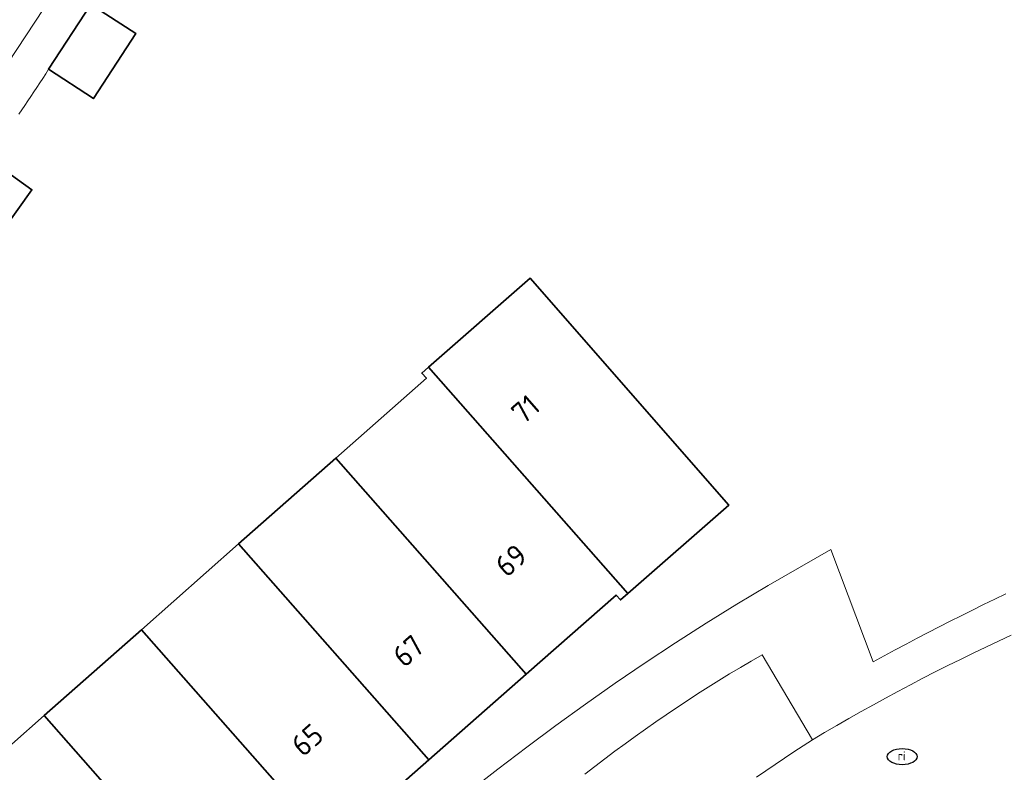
# Model space of a CAD drawing. Header units: metres. Extents: x 103671 to 105190, y 427150 to 429171.
# Tile 124 of 256: x 104540 to 104582, y 427378 to 427410. Entities that reach past the tile are written whole.
import ezdxf
from ezdxf.enums import TextEntityAlignment as Align

# ---------------------------------------------------------------- set-up
doc = ezdxf.new("R2010")
doc.units = ezdxf.units.M
for name, color, linetype, lineweight in [('B-WE-GR-BEPLANTING_CULTUUR_ROOS-GV', 253, 'Continuous', 18), ('B-WE-IE-MEUBILAIR-S', 253, 'Continuous', 25), ('B-WE-OG-BEBOUWING-GV', 253, 'Continuous', 35), ('B-WE-OG-BEBOUWING-T18', 7, 'Continuous', 18), ('B-WE-OG-TERREIN_ERF-GV', 253, 'Continuous', 18), ('B-WE-VH-OPENVERHARDING_BETONSTRAATSTEEN-GV', 253, 'Continuous', 18), ('B-WE-VH-OPENVERHARDING_TEGEL-GV', 253, 'Continuous', 18)]:
    doc.layers.add(name, color=color, linetype=linetype, lineweight=lineweight)
doc.styles.add('NLCS-ISO', font='NLCS-ISO.ttf')
doc.styles.add('NLCS-ISO-M500-T18', font='NLCS-ISO.ttf', dxfattribs={"height": 0.9})

# ---------------------------------------------------------------- blocks, each defined once
blk = doc.blocks.new('SIE-MEUBILAIR_PUT_RIOOLPUT-SO')
blk.add_ellipse((0, 0), major_axis=(1.25, 0), ratio=0.54)
at = {"style": 'NLCS-ISO'}
blk.add_text('ri', height=0.75, dxfattribs=at).set_placement((-0.045, 0.068), align=Align.MIDDLE_CENTER)

msp = doc.modelspace()

# ---------------------------------------------------------------- linework, layer by layer
at = {"layer": 'B-WE-GR-BEPLANTING_CULTUUR_ROOS-GV', "flags": 128}
msp.add_lwpolyline([(104571.284, 427377.913), (104571.67, 427378.182), (104572.058, 427378.448), (104572.449, 427378.712), (104572.841, 427378.972), (104573.234, 427379.229), (104573.63, 427379.484), (104571.514, 427383.044), (104571.059, 427382.78), (104570.606, 427382.512), (104570.155, 427382.24), (104569.707, 427381.964), (104569.26, 427381.685), (104568.816, 427381.401), (104568.375, 427381.114), (104567.935, 427380.823), (104567.499, 427380.528), (104567.064, 427380.229), (104566.633, 427379.927), (104566.204, 427379.621), (104565.777, 427379.312), (104565.353, 427378.999), (104564.932, 427378.682), (104564.514, 427378.362), (104564.099, 427378.038)], dxfattribs=at)
at = {"layer": 'B-WE-OG-BEBOUWING-GV', "flags": 128}
for points in [[(104543.407, 427410.29), (104541.637, 427407.571), (104543.514, 427406.349), (104545.284, 427409.068)], [(104539.112, 427403.828), (104537.271, 427401.258), (104539.092, 427399.954), (104540.933, 427402.524)], [(104565.894, 427385.614), (104570.121, 427389.313), (104561.803, 427398.817), (104557.546, 427395.091)], [(104557.546, 427395.091), (104557.265, 427394.845), (104557.456, 427394.627), (104553.667, 427391.282), (104561.641, 427382.229), (104565.401, 427385.541), (104565.583, 427385.341), (104565.894, 427385.614)], [(104557.565, 427378.639), (104561.641, 427382.229), (104553.667, 427391.282), (104549.595, 427387.686)], [(104545.523, 427384.091), (104553.489, 427375.048), (104557.565, 427378.639), (104549.595, 427387.686)], [(104549.413, 427371.457), (104553.489, 427375.048), (104545.523, 427384.091), (104541.451, 427380.495)], [(104537.379, 427376.9), (104545.343, 427367.859), (104549.413, 427371.457), (104541.451, 427380.495)]]:
    msp.add_lwpolyline(points, close=True, dxfattribs=at)
at = {"layer": 'B-WE-OG-TERREIN_ERF-GV', "flags": 128}
for points in [[(104539.54, 427407.251), (104541.065, 427409.542), (104542.566, 427411.847)], [(104543.407, 427410.29), (104545.284, 427409.068), (104543.514, 427406.349), (104541.637, 427407.571), (104541.514, 427407.382), (104541.391, 427407.192), (104541.268, 427407.003), (104541.144, 427406.815), (104541.019, 427406.626), (104540.895, 427406.438), (104540.77, 427406.25), (104540.645, 427406.062), (104540.519, 427405.874), (104540.393, 427405.687)], [(104539.112, 427403.828), (104540.933, 427402.524), (104539.092, 427399.954)], [(104537.379, 427376.9), (104541.451, 427380.495), (104545.523, 427384.091), (104549.595, 427387.686), (104553.667, 427391.282), (104557.456, 427394.627), (104557.265, 427394.845), (104557.546, 427395.091), (104561.803, 427398.817), (104570.121, 427389.313), (104565.894, 427385.614), (104565.583, 427385.341), (104565.401, 427385.541), (104561.641, 427382.229), (104557.565, 427378.639), (104553.489, 427375.048), (104549.413, 427371.457), (104545.343, 427367.859), (104541.577, 427364.526), (104541.768, 427364.308), (104541.466, 427364.043), (104537.238, 427360.322)], [(104559.252, 427377.313), (104560.448, 427378.255), (104561.658, 427379.179), (104562.88, 427380.087), (104564.115, 427380.978), (104565.362, 427381.851), (104566.621, 427382.706), (104567.892, 427383.542), (104569.173, 427384.361), (104570.465, 427385.161), (104571.767, 427385.942), (104573.079, 427386.705), (104574.4, 427387.448), (104576.173, 427382.75), (104576.63, 427382.999), (104577.088, 427383.245), (104577.547, 427383.49), (104578.007, 427383.733), (104578.468, 427383.973), (104578.931, 427384.211), (104579.394, 427384.448), (104579.859, 427384.682), (104580.324, 427384.914), (104580.791, 427385.144), (104581.259, 427385.372), (104581.728, 427385.598)]]:
    msp.add_lwpolyline(points, dxfattribs=at)
at = {"layer": 'B-WE-VH-OPENVERHARDING_BETONSTRAATSTEEN-GV', "flags": 128}
for points in [[(104581.728, 427385.598), (104581.259, 427385.372), (104580.791, 427385.144), (104580.324, 427384.914), (104579.859, 427384.682), (104579.394, 427384.448), (104578.931, 427384.211), (104578.468, 427383.973), (104578.007, 427383.733), (104577.547, 427383.49), (104577.088, 427383.245), (104576.63, 427382.999), (104576.173, 427382.75), (104574.4, 427387.448), (104573.079, 427386.705), (104571.767, 427385.942), (104570.465, 427385.161), (104569.173, 427384.361), (104567.892, 427383.542), (104566.621, 427382.706), (104565.362, 427381.851), (104564.115, 427380.978), (104562.88, 427380.087), (104561.658, 427379.179), (104560.448, 427378.255), (104559.252, 427377.313)], [(104564.099, 427378.038), (104564.514, 427378.362), (104564.932, 427378.682), (104565.353, 427378.999), (104565.777, 427379.312), (104566.204, 427379.621), (104566.633, 427379.927), (104567.064, 427380.229), (104567.499, 427380.528), (104567.935, 427380.823), (104568.375, 427381.114), (104568.816, 427381.401), (104569.26, 427381.685), (104569.707, 427381.964), (104570.155, 427382.24), (104570.606, 427382.512), (104571.059, 427382.78), (104571.514, 427383.044), (104573.63, 427379.484), (104574.135, 427379.784), (104574.642, 427380.08), (104575.151, 427380.373), (104575.662, 427380.662), (104576.176, 427380.948), (104576.691, 427381.23), (104577.208, 427381.509), (104577.727, 427381.785), (104578.248, 427382.057), (104578.771, 427382.326), (104579.295, 427382.591), (104579.822, 427382.852), (104580.35, 427383.11), (104580.88, 427383.364), (104581.411, 427383.615), (104581.944, 427383.862)], [(104581.944, 427383.862), (104581.411, 427383.615), (104580.88, 427383.364), (104580.35, 427383.11), (104579.822, 427382.852), (104579.295, 427382.591), (104578.771, 427382.326), (104578.248, 427382.057), (104577.727, 427381.785), (104577.208, 427381.509), (104576.691, 427381.23), (104576.176, 427380.948), (104575.662, 427380.662), (104575.151, 427380.373), (104574.642, 427380.08), (104574.135, 427379.784), (104573.63, 427379.484), (104573.234, 427379.229), (104572.841, 427378.972), (104572.449, 427378.712), (104572.058, 427378.448), (104571.67, 427378.182), (104571.284, 427377.913)]]:
    msp.add_lwpolyline(points, dxfattribs=at)
at = {"layer": 'B-WE-VH-OPENVERHARDING_TEGEL-GV', "flags": 128}
for points in [[(104542.566, 427411.847), (104541.065, 427409.542), (104539.54, 427407.251)], [(104540.393, 427405.687), (104540.519, 427405.874), (104540.645, 427406.062), (104540.77, 427406.25), (104540.895, 427406.438), (104541.019, 427406.626), (104541.144, 427406.815), (104541.268, 427407.003), (104541.391, 427407.192), (104541.514, 427407.382), (104541.637, 427407.571), (104543.407, 427410.29)]]:
    msp.add_lwpolyline(points, dxfattribs=at)

# ---------------------------------------------------------------- block references
at = {"layer": 'B-WE-IE-MEUBILAIR-S', "xscale": 0.5, "yscale": 0.5, "zscale": 0.5}
msp.add_blockref('SIE-MEUBILAIR_PUT_RIOOLPUT-SO', (104577.386, 427378.776), dxfattribs=at)

# ---------------------------------------------------------------- texts
at = {"layer": 'B-WE-OG-BEBOUWING-T18', "style": 'NLCS-ISO-M500-T18'}
for s, rotation, p in [('71', 41.2, (104561.608, 427393.331)), ('69', 41.4, (104561.003, 427386.997)), ('67', 41.4, (104556.699, 427383.206)), ('65', 41.4, (104552.463, 427379.475))]:
    msp.add_text(s, height=0.9, rotation=rotation, dxfattribs=at).set_placement(p, align=Align.MIDDLE)

doc.saveas('drawing.dxf')
